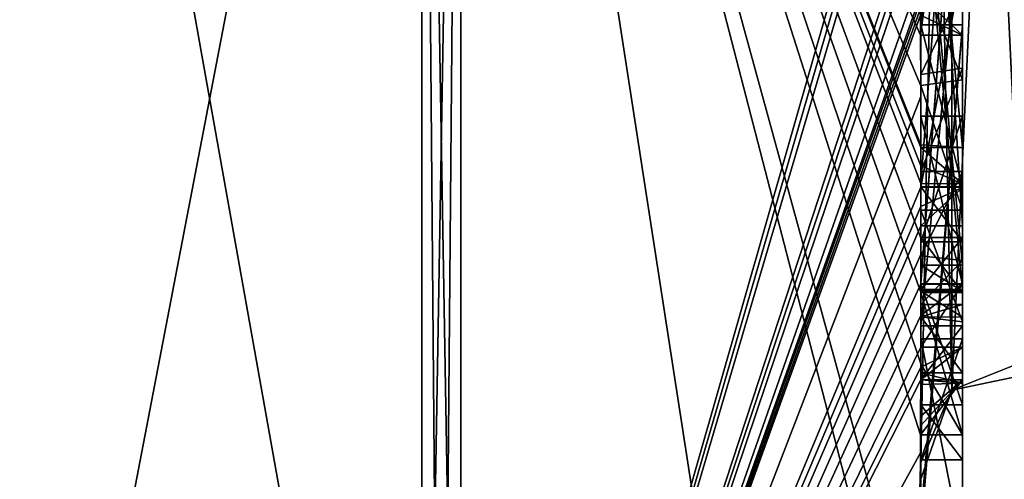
# Model space of a CAD drawing. Extents: x -23 to 1160, y -1799 to -1.
# Tile 92 of 216: x 1150 to 1155, y -1790 to -1788. Entities that reach past the tile are written whole.
import ezdxf

# ---------------------------------------------------------------- set-up
doc = ezdxf.new("R2010")
doc.units = 0
doc.header["$LTSCALE"] = 72.282644
for name, color, linetype in [('2021', 7, 'CONTINUOUS'), ('2026', 7, 'CONTINUOUS'), ('2027', 7, 'CONTINUOUS'), ('2028', 7, 'CONTINUOUS'), ('2029', 7, 'CONTINUOUS'), ('2032', 7, 'CONTINUOUS'), ('2033', 7, 'CONTINUOUS'), ('2036', 7, 'CONTINUOUS'), ('2038', 7, 'CONTINUOUS'), ('2039', 7, 'CONTINUOUS'), ('2040', 7, 'CONTINUOUS'), ('2041', 7, 'CONTINUOUS'), ('2042', 7, 'CONTINUOUS'), ('2043', 7, 'CONTINUOUS'), ('2044', 7, 'CONTINUOUS'), ('2045', 7, 'CONTINUOUS'), ('2051', 7, 'CONTINUOUS'), ('2057', 7, 'CONTINUOUS'), ('2059', 7, 'CONTINUOUS'), ('2060', 7, 'CONTINUOUS'), ('2061', 7, 'CONTINUOUS'), ('2062', 7, 'CONTINUOUS'), ('2063', 7, 'CONTINUOUS'), ('2097', 7, 'CONTINUOUS'), ('2098', 7, 'CONTINUOUS'), ('2147', 7, 'CONTINUOUS'), ('2148', 7, 'CONTINUOUS'), ('2149', 7, 'CONTINUOUS'), ('2150', 7, 'CONTINUOUS'), ('2164', 7, 'CONTINUOUS'), ('2165', 7, 'CONTINUOUS'), ('2170', 7, 'CONTINUOUS'), ('2173', 7, 'CONTINUOUS'), ('2174', 7, 'CONTINUOUS'), ('2175', 7, 'CONTINUOUS'), ('2176', 7, 'CONTINUOUS'), ('2177', 7, 'CONTINUOUS'), ('2178', 7, 'CONTINUOUS'), ('2179', 7, 'CONTINUOUS'), ('2180', 7, 'CONTINUOUS'), ('2181', 7, 'CONTINUOUS'), ('2182', 7, 'CONTINUOUS'), ('2183', 7, 'CONTINUOUS'), ('2184', 7, 'CONTINUOUS'), ('2185', 7, 'CONTINUOUS'), ('2191', 7, 'CONTINUOUS')]:
    doc.layers.add(name, color=color, linetype=linetype)

msp = doc.modelspace()

# ---------------------------------------------------------------- linework, layer by layer
at = {"layer": '2021', "linetype": 'CONTINUOUS'}
for points in [[(1154.4, -1785.1824, -10.1674), (1154.4, -1782.471, -14.7638), (1154.4, -1790.0213, -1.6862), (1154.4, -1785.1824, -10.1674)], [(1154.4, -1787.9233, 5.4201), (1154.4, -1788.7004, 4.0741), (1154.4, -1782.471, 14.7638), (1154.4, -1787.9233, 5.4201)], [(1154.4, -1782.471, 14.7638), (1154.4, -1788.7004, 4.0741), (1154.4, -1790.0213, 1.6862), (1154.4, -1782.471, 14.7638)], [(1154.4, -1786.8623, 7.2577), (1154.4, -1787.9233, 5.4201), (1154.4, -1782.471, 14.7638), (1154.4, -1786.8623, 7.2577)], [(1154.4, -1785.3536, -9.871), (1154.4, -1785.1824, -10.1674), (1154.4, -1790.0213, -1.6862), (1154.4, -1785.3536, -9.871)], [(1154.4, -1785.8936, -8.9356), (1154.4, -1785.3536, -9.871), (1154.4, -1790.0213, -1.6862), (1154.4, -1785.8936, -8.9356)], [(1154.4, -1788.8863, 9.752), (1154.4, -1786.5668, 7.7696), (1154.4, -1785.7982, 9.1008), (1154.4, -1788.8863, 9.752)], [(1154.4, -1786.0881, -8.5986), (1154.4, -1785.8936, -8.9356), (1154.4, -1790.0213, -1.6862), (1154.4, -1786.0881, -8.5986)], [(1154.4, -1788.6844, -10.0976), (1154.4, -1786.0881, -8.5986), (1154.4, -1786.8713, -7.8502), (1154.4, -1788.6844, -10.0976)], [(1154.4, -1786.608, -7.6982), (1154.4, -1786.0881, -8.5986), (1154.4, -1790.0213, -1.6862), (1154.4, -1786.608, -7.6982)], [(1154.4, -1787.9214, -11.2588), (1154.4, -1786.4607, -9.2163), (1154.4, -1788.4993, -10.3934), (1154.4, -1787.9214, -11.2588)], [(1154.4, -1789.158, 9.2656), (1154.4, -1786.5668, 7.7696), (1154.4, -1789.024, 9.5097), (1154.4, -1789.158, 9.2656)], [(1154.4, -1789.024, 9.5097), (1154.4, -1786.5668, 7.7696), (1154.4, -1788.8863, 9.752), (1154.4, -1789.024, 9.5097)], [(1154.4, -1787.2894, -6.5179), (1154.4, -1786.608, -7.6982), (1154.4, -1790.0213, -1.6862), (1154.4, -1787.2894, -6.5179)], [(1154.4, -1787.2164, 6.8471), (1154.4, -1787.9233, 5.4201), (1154.4, -1786.8623, 7.2577), (1154.4, -1787.2164, 6.8471)], [(1154.4, -1787.1201, -7.4194), (1154.4, -1788.6844, -10.0976), (1154.4, -1786.8713, -7.8502), (1154.4, -1787.1201, -7.4194)], [(1154.4, -1787.0044, 7.6196), (1154.4, -1789.0759, 8.8156), (1154.4, -1787.1278, 7.406), (1154.4, -1787.0044, 7.6196)], [(1154.4, -1788.9428, -9.0462), (1154.4, -1788.6844, -10.0976), (1154.4, -1787.1201, -7.4194), (1154.4, -1788.9428, -9.0462)], [(1154.4, -1789.1915, -8.6153), (1154.4, -1788.9428, -9.0462), (1154.4, -1787.1201, -7.4194), (1154.4, -1789.1915, -8.6153)], [(1154.4, -1787.1278, 7.406), (1154.4, -1789.0759, 8.8156), (1154.4, -1787.3925, 7.1131), (1154.4, -1787.1278, 7.406)], [(1154.4, -1787.6825, 6.6419), (1154.4, -1787.9233, 5.4201), (1154.4, -1787.2164, 6.8471), (1154.4, -1787.6825, 6.6419)], [(1154.4, -1787.5527, -6.67), (1154.4, -1787.2894, -6.5179), (1154.4, -1790.0213, -1.6862), (1154.4, -1787.5527, -6.67)], [(1154.4, -1787.2944, -7.1174), (1154.4, -1787.5527, -6.67), (1154.4, -1789.3659, -8.3134), (1154.4, -1787.2944, -7.1174)], [(1154.4, -1787.3925, 7.1131), (1154.4, -1789.0759, 8.8156), (1154.4, -1787.7428, 6.9829), (1154.4, -1787.3925, 7.1131)], [(1154.4, -1789.3659, -8.3134), (1154.4, -1787.5527, -6.67), (1154.4, -1790.0213, -1.6862), (1154.4, -1789.3659, -8.3134)], [(1154.4, -1787.6281, 9.8308), (1154.4, -1787.8058, 11.4205), (1154.4, -1788.2671, 10.7532), (1154.4, -1787.6281, 9.8308)], [(1154.4, -1788.7017, 10.0683), (1154.4, -1787.6281, 9.8308), (1154.4, -1788.2671, 10.7532), (1154.4, -1788.7017, 10.0683)], [(1154.4, -1788.2139, 6.6461), (1154.4, -1787.9233, 5.4201), (1154.4, -1787.6825, 6.6419), (1154.4, -1788.2139, 6.6461)], [(1154.4, -1787.7428, 6.9829), (1154.4, -1789.0759, 8.8156), (1154.4, -1788.1618, 7.0093), (1154.4, -1787.7428, 6.9829)], [(1154.4, -1788.2162, -10.8298), (1154.4, -1787.9214, -11.2588), (1154.4, -1788.4993, -10.3934), (1154.4, -1788.2162, -10.8298)], [(1154.4, -1790.2826, 6.7822), (1154.4, -1787.9233, 5.4201), (1154.4, -1789.9704, 7.5706), (1154.4, -1790.2826, 6.7822)], [(1154.4, -1789.9704, 7.5706), (1154.4, -1787.9233, 5.4201), (1154.4, -1789.3232, 7.2874), (1154.4, -1789.9704, 7.5706)], [(1154.4, -1789.3232, 7.2874), (1154.4, -1787.9233, 5.4201), (1154.4, -1788.8118, 6.8832), (1154.4, -1789.3232, 7.2874)], [(1154.4, -1788.8118, 6.8832), (1154.4, -1787.9233, 5.4201), (1154.4, -1788.2139, 6.6461), (1154.4, -1788.8118, 6.8832)], [(1154.4, -1788.1618, 7.0093), (1154.4, -1789.0759, 8.8156), (1154.4, -1788.6269, 7.2036), (1154.4, -1788.1618, 7.0093)], [(1154.4, -1788.3609, 5.2701), (1154.4, -1789.1656, 5.7347), (1154.4, -1788.9637, 4.2261), (1154.4, -1788.3609, 5.2701)], [(1154.4, -1788.6269, 7.2036), (1154.4, -1789.0759, 8.8156), (1154.4, -1789.0302, 7.509), (1154.4, -1788.6269, 7.2036)], [(1154.4, -1788.946, -9.648), (1154.4, -1788.6844, -10.0976), (1154.4, -1788.9428, -9.0462), (1154.4, -1788.946, -9.648)], [(1154.4, -1788.7004, 4.0741), (1154.4, -1788.9637, 4.2261), (1154.4, -1790.0213, 1.6862), (1154.4, -1788.7004, 4.0741)], [(1154.4, -1789.197, -9.193), (1154.4, -1788.946, -9.648), (1154.4, -1788.9428, -9.0462), (1154.4, -1789.197, -9.193)], [(1154.4, -1789.745, 4.7312), (1154.4, -1790.0083, 4.8832), (1154.4, -1788.9637, 4.2261), (1154.4, -1789.745, 4.7312)], [(1154.4, -1788.9637, 4.2261), (1154.4, -1790.0083, 4.8832), (1154.4, -1790.0213, 1.6862), (1154.4, -1788.9637, 4.2261)], [(1154.4, -1789.1656, 5.7347), (1154.4, -1789.745, 4.7312), (1154.4, -1788.9637, 4.2261), (1154.4, -1789.1656, 5.7347)], [(1154.4, -1789.0302, 7.509), (1154.4, -1789.0759, 8.8156), (1154.4, -1789.1992, 8.602), (1154.4, -1789.0302, 7.509)], [(1154.4, -1789.2635, 7.8578), (1154.4, -1789.0302, 7.509), (1154.4, -1789.1992, 8.602), (1154.4, -1789.2635, 7.8578)], [(1154.4, -1789.323, 8.2323), (1154.4, -1789.2635, 7.8578), (1154.4, -1789.1992, 8.602), (1154.4, -1789.323, 8.2323)], [(1154.4, -1789.5904, 7.7501), (1154.4, -1789.9704, 7.5706), (1154.4, -1789.3232, 7.2874), (1154.4, -1789.5904, 7.7501)], [(1154.4, -1789.6242, -7.8659), (1154.4, -1789.3659, -8.3134), (1154.4, -1790.0213, -1.6862), (1154.4, -1789.6242, -7.8659)], [(1154.4, -1789.4289, 5.8867), (1154.4, -1790.4027, 6.449), (1154.4, -1790.0083, 4.8832), (1154.4, -1789.4289, 5.8867)], [(1154.4, -1789.6461, 8.0507), (1154.4, -1789.9704, 7.5706), (1154.4, -1789.5904, 7.7501), (1154.4, -1789.6461, 8.0507)], [(1154.4, -1789.6238, 8.3457), (1154.4, -1789.9704, 7.5706), (1154.4, -1789.6461, 8.0507), (1154.4, -1789.6238, 8.3457)], [(1154.4, -1789.7984, -7.9665), (1154.4, -1789.6242, -7.8659), (1154.4, -1790.0213, -1.6862), (1154.4, -1789.7984, -7.9665)], [(1154.4, -1791.0336, -4.2391), (1154.4, -1789.7984, -7.9665), (1154.4, -1790.4027, 6.449), (1154.4, -1791.0336, -4.2391)], [(1154.4, -1790.4027, 6.449), (1154.4, -1789.7984, -7.9665), (1154.4, -1790.1, -0.0124), (1154.4, -1790.4027, 6.449)], [(1154.4, -1790.1, -0.0124), (1154.4, -1789.7984, -7.9665), (1154.4, -1790.0213, -1.6862), (1154.4, -1790.1, -0.0124)], [(1154.4, -1790.0083, 4.8832), (1154.4, -1790.4027, 6.449), (1154.4, -1790.0213, 1.6862), (1154.4, -1790.0083, 4.8832)], [(1154.4, -1790.0213, 1.6862), (1154.4, -1790.4027, 6.449), (1154.4, -1790.1, -0.0124), (1154.4, -1790.0213, 1.6862)]]:
    msp.add_3dface(points, dxfattribs=at)
at = {"layer": '2026', "linetype": 'CONTINUOUS'}
for points in [[(1152.1949, -1793.9825), (1154.3341, -1786.5125, 13.8636), (1152.1949, -1782.9913, 19.0374), (1152.1949, -1793.9825)], [(1154.3429, -1786.5961, 13.7189), (1154.3341, -1786.5125, 13.8636), (1152.1949, -1793.9825), (1154.3429, -1786.5961, 13.7189)], [(1154.3508, -1786.6805, 13.5727), (1154.3429, -1786.5961, 13.7189), (1152.1949, -1793.9825), (1154.3508, -1786.6805, 13.5727)], [(1154.3867, -1787.2981, 12.5029), (1154.3508, -1786.6805, 13.5727), (1152.1949, -1793.9825), (1154.3867, -1787.2981, 12.5029)], [(1154.3893, -1787.3819, 12.3577), (1154.3867, -1787.2981, 12.5029), (1152.1949, -1793.9825), (1154.3893, -1787.3819, 12.3577)], [(1154.3915, -1787.4661, 12.212), (1154.3893, -1787.3819, 12.3577), (1152.1949, -1793.9825), (1154.3915, -1787.4661, 12.212)], [(1154.3958, -1787.6968, 11.8124), (1154.3915, -1787.4661, 12.212), (1152.1949, -1793.9825), (1154.3958, -1787.6968, 11.8124)], [(1154.3969, -1787.787, 11.656), (1154.3958, -1787.6968, 11.8124), (1152.1949, -1793.9825), (1154.3969, -1787.787, 11.656)], [(1154.3978, -1787.8775, 11.4994), (1154.3969, -1787.787, 11.656), (1152.1949, -1793.9825), (1154.3978, -1787.8775, 11.4994)], [(1154.4, -1788.2671, 10.7532), (1154.4, -1787.8058, 11.4205), (1152.1949, -1793.9825), (1154.4, -1788.2671, 10.7532)], [(1154.4, -1787.8058, 11.4205), (1154.3995, -1787.8416, 11.46), (1152.1949, -1793.9825), (1154.4, -1787.8058, 11.4205)], [(1154.3995, -1787.8416, 11.46), (1154.3978, -1787.8775, 11.4994), (1152.1949, -1793.9825), (1154.3995, -1787.8416, 11.46)], [(1154.4, -1788.7017, 10.0683), (1154.4, -1788.2671, 10.7532), (1152.1949, -1793.9825), (1154.4, -1788.7017, 10.0683)], [(1154.4, -1788.7949, 9.9103), (1154.4, -1788.7017, 10.0683), (1152.1949, -1793.9825), (1154.4, -1788.7949, 9.9103)], [(1154.4, -1788.8863, 9.752), (1154.4, -1788.7949, 9.9103), (1152.1949, -1793.9825), (1154.4, -1788.8863, 9.752)], [(1154.4, -1789.024, 9.5097), (1154.4, -1788.8863, 9.752), (1152.1949, -1793.9825), (1154.4, -1789.024, 9.5097)], [(1154.4, -1789.1649, 9.2696), (1154.4, -1789.024, 9.5097), (1152.1949, -1793.9825), (1154.4, -1789.1649, 9.2696)], [(1154.4, -1789.158, 9.2656), (1154.4, -1789.024, 9.5097), (1154.4, -1789.1649, 9.2696), (1154.4, -1789.158, 9.2656)], [(1154.3999, -1789.3164, 9.0071), (1154.4, -1789.1649, 9.2696), (1152.1949, -1793.9825), (1154.3999, -1789.3164, 9.0071)], [(1154.3998, -1789.4678, 8.7448), (1154.3999, -1789.3164, 9.0071), (1152.1949, -1793.9825), (1154.3998, -1789.4678, 8.7448)], [(1154.3998, -1789.5639, 8.5462), (1154.3998, -1789.4678, 8.7448), (1152.1949, -1793.9825), (1154.3998, -1789.5639, 8.5462)], [(1154.4, -1789.6238, 8.3457), (1154.3998, -1789.5639, 8.5462), (1152.1949, -1793.9825), (1154.4, -1789.6238, 8.3457)], [(1154.4, -1789.9704, 7.5706), (1154.4, -1789.6238, 8.3457), (1152.1949, -1793.9825), (1154.4, -1789.9704, 7.5706)], [(1154.3852, -1790.5214, 6.9201), (1154.4, -1789.9704, 7.5706), (1152.1949, -1793.9825), (1154.3852, -1790.5214, 6.9201)], [(1154.3963, -1790.4022, 6.8513), (1154.4, -1789.9704, 7.5706), (1154.3852, -1790.5214, 6.9201), (1154.3963, -1790.4022, 6.8513)], [(1154.4, -1790.2826, 6.7822), (1154.4, -1789.9704, 7.5706), (1154.3963, -1790.4022, 6.8513), (1154.4, -1790.2826, 6.7822)]]:
    msp.add_3dface(points, dxfattribs=at)
at = {"layer": '2027', "linetype": 'CONTINUOUS'}
for points in [[(1154.4, -1788.2162, -10.8298), (1154.4, -1788.4993, -10.3934), (1152.1949, -1782.9913, -19.0374), (1154.4, -1788.2162, -10.8298)], [(1154.4, -1788.2162, -10.8298), (1152.1949, -1782.9913, -19.0374), (1154.3985, -1787.974, -11.3323), (1154.4, -1788.2162, -10.8298)], [(1154.4, -1788.6844, -10.0976), (1154.4, -1788.946, -9.648), (1152.1949, -1782.9913, -19.0374), (1154.4, -1788.6844, -10.0976)], [(1154.4, -1788.6844, -10.0976), (1152.1949, -1782.9913, -19.0374), (1154.4, -1788.599, -10.2496), (1154.4, -1788.6844, -10.0976)], [(1152.1949, -1782.9913, -19.0374), (1154.4, -1788.946, -9.648), (1154.4, -1789.2061, -9.1982), (1152.1949, -1782.9913, -19.0374)], [(1154.4, -1791.0336, -4.2391), (1154.4, -1791.5), (1152.1949, -1782.9913, -19.0374), (1154.4, -1791.0336, -4.2391)], [(1154.4, -1791.0336, -4.2391), (1152.1949, -1782.9913, -19.0374), (1154.3979, -1789.8875, -8.0179), (1154.4, -1791.0336, -4.2391)], [(1154.4, -1791.5), (1153.7691, -1793.1602), (1152.1949, -1782.9913, -19.0374), (1154.4, -1791.5)], [(1153.7691, -1793.1602), (1152.1949, -1793.9825), (1152.1949, -1782.9913, -19.0374), (1153.7691, -1793.1602)], [(1154.3979, -1789.8875, -8.0179), (1152.1949, -1782.9913, -19.0374), (1154.3996, -1789.5472, -8.6073), (1154.3979, -1789.8875, -8.0179)], [(1154.3996, -1789.5472, -8.6073), (1152.1949, -1782.9913, -19.0374), (1154.4, -1789.2061, -9.1982), (1154.3996, -1789.5472, -8.6073)], [(1154.4, -1788.599, -10.2496), (1152.1949, -1782.9913, -19.0374), (1154.4, -1788.5119, -10.4006), (1154.4, -1788.599, -10.2496)], [(1154.4, -1788.5119, -10.4006), (1152.1949, -1782.9913, -19.0374), (1154.4, -1788.4993, -10.3934), (1154.4, -1788.5119, -10.4006)], [(1154.3985, -1787.974, -11.3323), (1152.1949, -1782.9913, -19.0374), (1154.3978, -1787.8771, -11.5), (1154.3985, -1787.974, -11.3323)], [(1154.4, -1787.9214, -11.2588), (1154.4, -1788.2162, -10.8298), (1154.3985, -1787.974, -11.3323), (1154.4, -1787.9214, -11.2588)], [(1154.3996, -1787.9477, -11.2955), (1154.4, -1787.9214, -11.2588), (1154.3985, -1787.974, -11.3323), (1154.3996, -1787.9477, -11.2955)], [(1154.4, -1789.2061, -9.1982), (1154.4, -1788.946, -9.648), (1154.4, -1789.197, -9.193), (1154.4, -1789.2061, -9.1982)], [(1154.4, -1789.7984, -7.9665), (1154.4, -1791.0336, -4.2391), (1154.3979, -1789.8875, -8.0179), (1154.4, -1789.7984, -7.9665)], [(1154.3995, -1789.843, -7.9922), (1154.4, -1789.7984, -7.9665), (1154.3979, -1789.8875, -8.0179), (1154.3995, -1789.843, -7.9922)]]:
    msp.add_3dface(points, dxfattribs=at)
at = {"layer": '2028', "linetype": 'CONTINUOUS'}
for points in [[(1150, -1793.444), (1150, -1782.7214, -18.5712), (1152.0094, -1793.9698, 0), (1150, -1793.444)], [(1152.0094, -1793.9698, 0), (1150, -1782.7214, -18.5712), (1152.0094, -1782.9849, -19.0264), (1152.0094, -1793.9698, 0)]]:
    msp.add_3dface(points, dxfattribs=at)
at = {"layer": '2029', "linetype": 'CONTINUOUS'}
for points in [[(1150, -1782.7214, 18.5712), (1150, -1793.444), (1152.0094, -1782.9849, 19.0264), (1150, -1782.7214, 18.5712)], [(1150, -1793.444), (1152.0094, -1793.9698, 0), (1152.0094, -1782.9849, 19.0264), (1150, -1793.444)]]:
    msp.add_3dface(points, dxfattribs=at)
at = {"layer": '2032', "linetype": 'CONTINUOUS'}
for points in [[(1152.0094, -1793.9698, 0), (1152.1949, -1782.9913, 19.0374), (1152.0094, -1782.9849, 19.0264), (1152.0094, -1793.9698, 0)], [(1152.1949, -1782.9913, 19.0374), (1152.0094, -1793.9698, 0), (1152.1016, -1793.9849, 0), (1152.1949, -1782.9913, 19.0374)], [(1152.1949, -1793.9825), (1152.1949, -1782.9913, 19.0374), (1152.1016, -1793.9849, 0), (1152.1949, -1793.9825)]]:
    msp.add_3dface(points, dxfattribs=at)
at = {"layer": '2033', "linetype": 'CONTINUOUS'}
for points in [[(1152.1949, -1782.9913, -19.0374), (1152.1949, -1793.9825), (1152.0094, -1782.9849, -19.0264), (1152.1949, -1782.9913, -19.0374)], [(1152.0094, -1782.9849, -19.0264), (1152.1949, -1793.9825), (1152.1016, -1793.9849, 0), (1152.0094, -1782.9849, -19.0264)], [(1152.0094, -1793.9698, 0), (1152.0094, -1782.9849, -19.0264), (1152.1016, -1793.9849, 0), (1152.0094, -1793.9698, 0)]]:
    msp.add_3dface(points, dxfattribs=at)
at = {"layer": '2036', "linetype": 'CONTINUOUS'}
for points in [[(1154.6, -1786.4607, -9.2163), (1154.6, -1787.974, -11.3323), (1154.6, -1785.8936, -8.9356), (1154.6, -1786.4607, -9.2163)], [(1154.6, -1785.8936, -8.9356), (1154.6, -1787.974, -11.3323), (1154.6, -1787.3864, -11.0446), (1154.6, -1785.8936, -8.9356)], [(1154.6, -1788.5119, -10.4006), (1154.6, -1786.4607, -9.2163), (1154.6, -1786.0881, -8.5986), (1154.6, -1788.5119, -10.4006)], [(1154.6, -1788.6862, -10.0986), (1154.6, -1788.5119, -10.4006), (1154.6, -1786.0881, -8.5986), (1154.6, -1788.6862, -10.0986)], [(1154.6, -1787.1201, -7.4194), (1154.6, -1787.2944, -7.1174), (1154.6, -1789.1915, -8.6153), (1154.6, -1787.1201, -7.4194)], [(1154.6, -1787.2944, -7.1174), (1154.6, -1789.3659, -8.3134), (1154.6, -1789.1915, -8.6153), (1154.6, -1787.2944, -7.1174)], [(1154.6, -1787.974, -11.3323), (1154.6, -1787.7805, -11.6674), (1154.6, -1787.3864, -11.0446), (1154.6, -1787.974, -11.3323)], [(1154.6, -1789.2061, -9.1982), (1154.6, -1788.9428, -9.0462), (1154.6, -1789.1915, -8.6153), (1154.6, -1789.2061, -9.1982)], [(1154.6, -1789.3659, -8.3134), (1154.6, -1789.2061, -9.1982), (1154.6, -1789.1915, -8.6153), (1154.6, -1789.3659, -8.3134)], [(1154.6, -1789.8875, -8.0179), (1154.6, -1789.2061, -9.1982), (1154.6, -1789.6242, -7.8659), (1154.6, -1789.8875, -8.0179)], [(1154.6, -1789.6242, -7.8659), (1154.6, -1789.2061, -9.1982), (1154.6, -1789.3659, -8.3134), (1154.6, -1789.6242, -7.8659)]]:
    msp.add_3dface(points, dxfattribs=at)
at = {"layer": '2038', "linetype": 'CONTINUOUS'}
for points in [[(1154.4, -1789.1915, -8.6153), (1154.4, -1787.1201, -7.4194), (1154.6, -1789.1915, -8.6153), (1154.4, -1789.1915, -8.6153)], [(1154.4, -1787.1201, -7.4194), (1154.6, -1787.1201, -7.4194), (1154.6, -1789.1915, -8.6153), (1154.4, -1787.1201, -7.4194)]]:
    msp.add_3dface(points, dxfattribs=at)
at = {"layer": '2039', "linetype": 'CONTINUOUS'}
for points in [[(1154.4, -1788.9428, -9.0462), (1154.4, -1789.1915, -8.6153), (1154.6, -1788.9428, -9.0462), (1154.4, -1788.9428, -9.0462)], [(1154.6, -1788.9428, -9.0462), (1154.4, -1789.1915, -8.6153), (1154.6, -1789.1915, -8.6153), (1154.6, -1788.9428, -9.0462)]]:
    msp.add_3dface(points, dxfattribs=at)
at = {"layer": '2040', "linetype": 'CONTINUOUS'}
for points in [[(1154.4, -1789.197, -9.193), (1154.4, -1788.9428, -9.0462), (1154.6, -1789.2061, -9.1982), (1154.4, -1789.197, -9.193)], [(1154.4, -1788.9428, -9.0462), (1154.6, -1788.9428, -9.0462), (1154.6, -1789.2061, -9.1982), (1154.4, -1788.9428, -9.0462)], [(1154.4, -1789.2061, -9.1982), (1154.4, -1789.197, -9.193), (1154.6, -1789.2061, -9.1982), (1154.4, -1789.2061, -9.1982)]]:
    msp.add_3dface(points, dxfattribs=at)
at = {"layer": '2041', "linetype": 'CONTINUOUS'}
for points in [[(1154.3978, -1787.8771, -11.5), (1154.3969, -1787.7805, -11.6674), (1154.6, -1787.974, -11.3323), (1154.3978, -1787.8771, -11.5)], [(1154.3969, -1787.7805, -11.6674), (1154.6, -1787.7805, -11.6674), (1154.6, -1787.974, -11.3323), (1154.3969, -1787.7805, -11.6674)], [(1154.3985, -1787.974, -11.3323), (1154.3978, -1787.8771, -11.5), (1154.6, -1787.974, -11.3323), (1154.3985, -1787.974, -11.3323)]]:
    msp.add_3dface(points, dxfattribs=at)
at = {"layer": '2042', "linetype": 'CONTINUOUS'}
for points in [[(1154.3996, -1787.9477, -11.2955), (1154.3985, -1787.974, -11.3323), (1154.6, -1786.4607, -9.2163), (1154.3996, -1787.9477, -11.2955)], [(1154.3985, -1787.974, -11.3323), (1154.6, -1787.974, -11.3323), (1154.6, -1786.4607, -9.2163), (1154.3985, -1787.974, -11.3323)], [(1154.4, -1787.9214, -11.2588), (1154.3996, -1787.9477, -11.2955), (1154.6, -1786.4607, -9.2163), (1154.4, -1787.9214, -11.2588)], [(1154.4, -1786.4607, -9.2163), (1154.4, -1787.9214, -11.2588), (1154.6, -1786.4607, -9.2163), (1154.4, -1786.4607, -9.2163)]]:
    msp.add_3dface(points, dxfattribs=at)
at = {"layer": '2043', "linetype": 'CONTINUOUS'}
for points in [[(1154.4, -1788.4993, -10.3934), (1154.4, -1786.4607, -9.2163), (1154.6, -1788.5119, -10.4006), (1154.4, -1788.4993, -10.3934)], [(1154.4, -1786.4607, -9.2163), (1154.6, -1786.4607, -9.2163), (1154.6, -1788.5119, -10.4006), (1154.4, -1786.4607, -9.2163)], [(1154.4, -1788.5119, -10.4006), (1154.4, -1788.4993, -10.3934), (1154.6, -1788.5119, -10.4006), (1154.4, -1788.5119, -10.4006)]]:
    msp.add_3dface(points, dxfattribs=at)
at = {"layer": '2044', "linetype": 'CONTINUOUS'}
for points in [[(1154.4, -1788.599, -10.2496), (1154.4, -1788.5119, -10.4006), (1154.6, -1788.6862, -10.0986), (1154.4, -1788.599, -10.2496)], [(1154.4, -1788.5119, -10.4006), (1154.6, -1788.5119, -10.4006), (1154.6, -1788.6862, -10.0986), (1154.4, -1788.5119, -10.4006)], [(1154.4, -1788.6844, -10.0976), (1154.4, -1788.599, -10.2496), (1154.6, -1788.6862, -10.0986), (1154.4, -1788.6844, -10.0976)]]:
    msp.add_3dface(points, dxfattribs=at)
at = {"layer": '2045', "linetype": 'CONTINUOUS'}
for points in [[(1154.4, -1786.0881, -8.5986), (1154.4, -1788.6844, -10.0976), (1154.6, -1786.0881, -8.5986), (1154.4, -1786.0881, -8.5986)], [(1154.4, -1788.6844, -10.0976), (1154.6, -1788.6862, -10.0986), (1154.6, -1786.0881, -8.5986), (1154.4, -1788.6844, -10.0976)]]:
    msp.add_3dface(points, dxfattribs=at)
at = {"layer": '2051', "linetype": 'CONTINUOUS'}
for points in [[(1154.6, -1788.8863, 9.752), (1154.6, -1785.7982, 9.1008), (1154.6, -1788.7035, 10.0687), (1154.6, -1788.8863, 9.752)], [(1154.6, -1788.7035, 10.0687), (1154.6, -1785.7982, 9.1008), (1154.6, -1787.6281, 9.8308), (1154.6, -1788.7035, 10.0687)], [(1154.6, -1786.5668, 7.7696), (1154.6, -1789.1649, 9.2696), (1154.6, -1789.0759, 8.8156), (1154.6, -1786.5668, 7.7696)], [(1154.6, -1786.5668, 7.7696), (1154.6, -1789.0759, 8.8156), (1154.6, -1787.0044, 7.6196), (1154.6, -1786.5668, 7.7696)], [(1154.6, -1787.6825, 6.6419), (1154.6, -1787.2248, 6.8404), (1154.6, -1788.1316, 7.0018), (1154.6, -1787.6825, 6.6419)], [(1154.6, -1788.1316, 7.0018), (1154.6, -1787.2248, 6.8404), (1154.6, -1787.7428, 6.9829), (1154.6, -1788.1316, 7.0018)], [(1154.6, -1788.1869, 6.6399), (1154.6, -1787.6825, 6.6419), (1154.6, -1789.346, 7.3126), (1154.6, -1788.1869, 6.6399)], [(1154.6, -1789.346, 7.3126), (1154.6, -1787.6825, 6.6419), (1154.6, -1789.5904, 7.7501), (1154.6, -1789.346, 7.3126)], [(1154.6, -1789.5904, 7.7501), (1154.6, -1787.6825, 6.6419), (1154.6, -1788.6269, 7.2036), (1154.6, -1789.5904, 7.7501)], [(1154.6, -1788.6269, 7.2036), (1154.6, -1787.6825, 6.6419), (1154.6, -1788.1316, 7.0018), (1154.6, -1788.6269, 7.2036)], [(1154.6, -1787.9233, 5.4201), (1154.6, -1790.5214, 6.9201), (1154.6, -1790.4324, 6.4661), (1154.6, -1787.9233, 5.4201)], [(1154.6, -1788.7004, 4.0741), (1154.6, -1787.9233, 5.4201), (1154.6, -1788.9637, 4.2261), (1154.6, -1788.7004, 4.0741)], [(1154.6, -1788.9637, 4.2261), (1154.6, -1787.9233, 5.4201), (1154.6, -1788.3609, 5.2701), (1154.6, -1788.9637, 4.2261)], [(1154.6, -1788.3609, 5.2701), (1154.6, -1787.9233, 5.4201), (1154.6, -1789.1656, 5.7347), (1154.6, -1788.3609, 5.2701)], [(1154.6, -1789.1656, 5.7347), (1154.6, -1787.9233, 5.4201), (1154.6, -1789.4289, 5.8867), (1154.6, -1789.1656, 5.7347)], [(1154.6, -1789.4289, 5.8867), (1154.6, -1787.9233, 5.4201), (1154.6, -1790.4324, 6.4661), (1154.6, -1789.4289, 5.8867)], [(1154.6, -1788.8118, 6.8832), (1154.6, -1788.1869, 6.6399), (1154.6, -1789.346, 7.3126), (1154.6, -1788.8118, 6.8832)], [(1154.6, -1789.0535, 7.5329), (1154.6, -1789.5904, 7.7501), (1154.6, -1788.6269, 7.2036), (1154.6, -1789.0535, 7.5329)], [(1154.6, -1789.2635, 7.8578), (1154.6, -1789.5904, 7.7501), (1154.6, -1789.0535, 7.5329), (1154.6, -1789.2635, 7.8578)], [(1154.6, -1789.1649, 9.2696), (1154.6, -1789.4678, 8.7448), (1154.6, -1789.0759, 8.8156), (1154.6, -1789.1649, 9.2696)], [(1154.6, -1789.0759, 8.8156), (1154.6, -1789.4678, 8.7448), (1154.6, -1789.1992, 8.602), (1154.6, -1789.0759, 8.8156)], [(1154.6, -1789.745, 4.7312), (1154.6, -1789.1656, 5.7347), (1154.6, -1790.0083, 4.8832), (1154.6, -1789.745, 4.7312)], [(1154.6, -1790.0083, 4.8832), (1154.6, -1789.1656, 5.7347), (1154.6, -1789.4289, 5.8867), (1154.6, -1790.0083, 4.8832)], [(1154.6, -1789.1992, 8.602), (1154.6, -1789.4678, 8.7448), (1154.6, -1789.324, 8.2239), (1154.6, -1789.1992, 8.602)], [(1154.6, -1789.6412, 8.2432), (1154.6, -1789.5904, 7.7501), (1154.6, -1789.2635, 7.8578), (1154.6, -1789.6412, 8.2432)], [(1154.6, -1789.324, 8.2239), (1154.6, -1789.6412, 8.2432), (1154.6, -1789.2635, 7.8578), (1154.6, -1789.324, 8.2239)], [(1154.6, -1789.4678, 8.7448), (1154.6, -1789.6412, 8.2432), (1154.6, -1789.324, 8.2239), (1154.6, -1789.4678, 8.7448)]]:
    msp.add_3dface(points, dxfattribs=at)
at = {"layer": '2057', "linetype": 'CONTINUOUS'}
for points in [[(1154.4, -1788.8863, 9.752), (1154.4, -1785.7982, 9.1008), (1154.6, -1788.8863, 9.752), (1154.4, -1788.8863, 9.752)], [(1154.4, -1785.7982, 9.1008), (1154.6, -1785.7982, 9.1008), (1154.6, -1788.8863, 9.752), (1154.4, -1785.7982, 9.1008)]]:
    msp.add_3dface(points, dxfattribs=at)
at = {"layer": '2059', "linetype": 'CONTINUOUS'}
for points in [[(1154.4, -1788.2139, 6.6461), (1154.4, -1787.6825, 6.6419), (1154.6, -1788.1869, 6.6399), (1154.4, -1788.2139, 6.6461)], [(1154.4, -1787.6825, 6.6419), (1154.6, -1787.6825, 6.6419), (1154.6, -1788.1869, 6.6399), (1154.4, -1787.6825, 6.6419)], [(1154.4, -1788.2139, 6.6461), (1154.6, -1788.1869, 6.6399), (1154.6, -1788.8118, 6.8832), (1154.4, -1788.2139, 6.6461)], [(1154.4, -1788.8118, 6.8832), (1154.4, -1788.2139, 6.6461), (1154.6, -1788.8118, 6.8832), (1154.4, -1788.8118, 6.8832)]]:
    msp.add_3dface(points, dxfattribs=at)
at = {"layer": '2060', "linetype": 'CONTINUOUS'}
for points in [[(1154.4, -1789.3232, 7.2874), (1154.4, -1788.8118, 6.8832), (1154.6, -1789.346, 7.3126), (1154.4, -1789.3232, 7.2874)], [(1154.4, -1788.8118, 6.8832), (1154.6, -1788.8118, 6.8832), (1154.6, -1789.346, 7.3126), (1154.4, -1788.8118, 6.8832)], [(1154.4, -1789.5904, 7.7501), (1154.4, -1789.3232, 7.2874), (1154.6, -1789.5904, 7.7501), (1154.4, -1789.5904, 7.7501)], [(1154.4, -1789.3232, 7.2874), (1154.6, -1789.346, 7.3126), (1154.6, -1789.5904, 7.7501), (1154.4, -1789.3232, 7.2874)]]:
    msp.add_3dface(points, dxfattribs=at)
at = {"layer": '2061', "linetype": 'CONTINUOUS'}
for points in [[(1154.3998, -1789.5639, 8.5462), (1154.4, -1789.6238, 8.3457), (1154.6, -1789.4678, 8.7448), (1154.3998, -1789.5639, 8.5462)], [(1154.3998, -1789.4678, 8.7448), (1154.3998, -1789.5639, 8.5462), (1154.6, -1789.4678, 8.7448), (1154.3998, -1789.4678, 8.7448)], [(1154.4, -1789.6238, 8.3457), (1154.6, -1789.6412, 8.2432), (1154.6, -1789.4678, 8.7448), (1154.4, -1789.6238, 8.3457)], [(1154.4, -1789.6461, 8.0507), (1154.4, -1789.5904, 7.7501), (1154.6, -1789.6412, 8.2432), (1154.4, -1789.6461, 8.0507)], [(1154.4, -1789.5904, 7.7501), (1154.6, -1789.5904, 7.7501), (1154.6, -1789.6412, 8.2432), (1154.4, -1789.5904, 7.7501)], [(1154.4, -1789.6238, 8.3457), (1154.4, -1789.6461, 8.0507), (1154.6, -1789.6412, 8.2432), (1154.4, -1789.6238, 8.3457)]]:
    msp.add_3dface(points, dxfattribs=at)
at = {"layer": '2062', "linetype": 'CONTINUOUS'}
for points in [[(1154.3999, -1789.3164, 9.0071), (1154.3998, -1789.4678, 8.7448), (1154.6, -1789.1649, 9.2696), (1154.3999, -1789.3164, 9.0071)], [(1154.6, -1789.1649, 9.2696), (1154.3998, -1789.4678, 8.7448), (1154.6, -1789.4678, 8.7448), (1154.6, -1789.1649, 9.2696)], [(1154.4, -1789.1649, 9.2696), (1154.3999, -1789.3164, 9.0071), (1154.6, -1789.1649, 9.2696), (1154.4, -1789.1649, 9.2696)]]:
    msp.add_3dface(points, dxfattribs=at)
at = {"layer": '2063', "linetype": 'CONTINUOUS'}
for points in [[(1154.4, -1786.5668, 7.7696), (1154.4, -1789.158, 9.2656), (1154.6, -1786.5668, 7.7696), (1154.4, -1786.5668, 7.7696)], [(1154.4, -1789.158, 9.2656), (1154.4, -1789.1649, 9.2696), (1154.6, -1786.5668, 7.7696), (1154.4, -1789.158, 9.2656)], [(1154.4, -1789.1649, 9.2696), (1154.6, -1789.1649, 9.2696), (1154.6, -1786.5668, 7.7696), (1154.4, -1789.1649, 9.2696)]]:
    msp.add_3dface(points, dxfattribs=at)
at = {"layer": '2097', "linetype": 'CONTINUOUS'}
for points in [[(1154.9, -1789.5332, 1.5315), (1154.9, -1782.093, 14.4185), (1154.549, -1782.2017, 14.518), (1154.9, -1789.5332, 1.5315)], [(1154.4, -1782.471, 14.7638), (1154.549, -1789.6738, 1.5759), (1154.549, -1782.2017, 14.518), (1154.4, -1782.471, 14.7638)], [(1154.549, -1789.6738, 1.5759), (1154.9, -1789.5332, 1.5315), (1154.549, -1782.2017, 14.518), (1154.549, -1789.6738, 1.5759)], [(1154.4, -1782.471, 14.7638), (1154.4, -1790.0213, 1.6862), (1154.549, -1789.6738, 1.5759), (1154.4, -1782.471, 14.7638)]]:
    msp.add_3dface(points, dxfattribs=at)
at = {"layer": '2098', "linetype": 'CONTINUOUS'}
for points in [[(1154.9, -1782.093, -14.4185), (1154.9, -1789.5332, -1.5315), (1154.549, -1789.6738, -1.5759), (1154.9, -1782.093, -14.4185)], [(1154.549, -1782.2017, -14.518), (1154.9, -1782.093, -14.4185), (1154.549, -1789.6738, -1.5759), (1154.549, -1782.2017, -14.518)], [(1154.4, -1790.0213, -1.6862), (1154.4, -1782.471, -14.7638), (1154.549, -1782.2017, -14.518), (1154.4, -1790.0213, -1.6862)], [(1154.4, -1790.0213, -1.6862), (1154.549, -1782.2017, -14.518), (1154.549, -1789.6738, -1.5759), (1154.4, -1790.0213, -1.6862)]]:
    msp.add_3dface(points, dxfattribs=at)
at = {"layer": '2147', "linetype": 'CONTINUOUS'}
for points in [[(1154.4, -1787.2944, -7.1174), (1154.4, -1789.3659, -8.3134), (1154.6, -1787.2944, -7.1174), (1154.4, -1787.2944, -7.1174)], [(1154.4, -1789.3659, -8.3134), (1154.6, -1789.3659, -8.3134), (1154.6, -1787.2944, -7.1174), (1154.4, -1789.3659, -8.3134)]]:
    msp.add_3dface(points, dxfattribs=at)
at = {"layer": '2148', "linetype": 'CONTINUOUS'}
for points in [[(1154.4, -1789.3659, -8.3134), (1154.4, -1789.6242, -7.8659), (1154.6, -1789.3659, -8.3134), (1154.4, -1789.3659, -8.3134)], [(1154.4, -1789.6242, -7.8659), (1154.6, -1789.6242, -7.8659), (1154.6, -1789.3659, -8.3134), (1154.4, -1789.6242, -7.8659)]]:
    msp.add_3dface(points, dxfattribs=at)
at = {"layer": '2149', "linetype": 'CONTINUOUS'}
for points in [[(1154.3995, -1789.843, -7.9922), (1154.3979, -1789.8875, -8.0179), (1154.6, -1789.6242, -7.8659), (1154.3995, -1789.843, -7.9922)], [(1154.3979, -1789.8875, -8.0179), (1154.6, -1789.8875, -8.0179), (1154.6, -1789.6242, -7.8659), (1154.3979, -1789.8875, -8.0179)], [(1154.4, -1789.7984, -7.9665), (1154.3995, -1789.843, -7.9922), (1154.6, -1789.6242, -7.8659), (1154.4, -1789.7984, -7.9665)], [(1154.4, -1789.6242, -7.8659), (1154.4, -1789.7984, -7.9665), (1154.6, -1789.6242, -7.8659), (1154.4, -1789.6242, -7.8659)]]:
    msp.add_3dface(points, dxfattribs=at)
at = {"layer": '2150', "linetype": 'CONTINUOUS'}
for points in [[(1154.3996, -1789.5472, -8.6073), (1154.4, -1789.2061, -9.1982), (1154.6, -1789.8875, -8.0179), (1154.3996, -1789.5472, -8.6073)], [(1154.4, -1789.2061, -9.1982), (1154.6, -1789.2061, -9.1982), (1154.6, -1789.8875, -8.0179), (1154.4, -1789.2061, -9.1982)], [(1154.3979, -1789.8875, -8.0179), (1154.3996, -1789.5472, -8.6073), (1154.6, -1789.8875, -8.0179), (1154.3979, -1789.8875, -8.0179)]]:
    msp.add_3dface(points, dxfattribs=at)
at = {"layer": '2164', "linetype": 'CONTINUOUS'}
for points in [[(1154.4, -1787.6281, 9.8308), (1154.4, -1788.7017, 10.0683), (1154.6, -1787.6281, 9.8308), (1154.4, -1787.6281, 9.8308)], [(1154.4, -1788.7017, 10.0683), (1154.6, -1788.7035, 10.0687), (1154.6, -1787.6281, 9.8308), (1154.4, -1788.7017, 10.0683)]]:
    msp.add_3dface(points, dxfattribs=at)
at = {"layer": '2165', "linetype": 'CONTINUOUS'}
for points in [[(1154.4, -1788.7017, 10.0683), (1154.4, -1788.7949, 9.9103), (1154.6, -1788.7035, 10.0687), (1154.4, -1788.7017, 10.0683)], [(1154.4, -1788.7949, 9.9103), (1154.4, -1788.8863, 9.752), (1154.6, -1788.7035, 10.0687), (1154.4, -1788.7949, 9.9103)], [(1154.4, -1788.8863, 9.752), (1154.6, -1788.8863, 9.752), (1154.6, -1788.7035, 10.0687), (1154.4, -1788.8863, 9.752)]]:
    msp.add_3dface(points, dxfattribs=at)
at = {"layer": '2170', "linetype": 'CONTINUOUS'}
for points in [[(1154.4, -1789.0759, 8.8156), (1154.4, -1787.0044, 7.6196), (1154.6, -1789.0759, 8.8156), (1154.4, -1789.0759, 8.8156)], [(1154.6, -1789.0759, 8.8156), (1154.4, -1787.0044, 7.6196), (1154.6, -1787.0044, 7.6196), (1154.6, -1789.0759, 8.8156)]]:
    msp.add_3dface(points, dxfattribs=at)
at = {"layer": '2173', "linetype": 'CONTINUOUS'}
for points in [[(1154.4, -1787.7428, 6.9829), (1154.4, -1788.1618, 7.0093), (1154.6, -1787.7428, 6.9829), (1154.4, -1787.7428, 6.9829)], [(1154.4, -1788.1618, 7.0093), (1154.6, -1788.1316, 7.0018), (1154.6, -1787.7428, 6.9829), (1154.4, -1788.1618, 7.0093)], [(1154.4, -1788.1618, 7.0093), (1154.4, -1788.6269, 7.2036), (1154.6, -1788.1316, 7.0018), (1154.4, -1788.1618, 7.0093)], [(1154.4, -1788.6269, 7.2036), (1154.6, -1788.6269, 7.2036), (1154.6, -1788.1316, 7.0018), (1154.4, -1788.6269, 7.2036)]]:
    msp.add_3dface(points, dxfattribs=at)
at = {"layer": '2174', "linetype": 'CONTINUOUS'}
for points in [[(1154.4, -1788.6269, 7.2036), (1154.4, -1789.0302, 7.509), (1154.6, -1788.6269, 7.2036), (1154.4, -1788.6269, 7.2036)], [(1154.4, -1789.0302, 7.509), (1154.6, -1789.0535, 7.5329), (1154.6, -1788.6269, 7.2036), (1154.4, -1789.0302, 7.509)], [(1154.4, -1789.0302, 7.509), (1154.4, -1789.2635, 7.8578), (1154.6, -1789.0535, 7.5329), (1154.4, -1789.0302, 7.509)], [(1154.4, -1789.2635, 7.8578), (1154.6, -1789.2635, 7.8578), (1154.6, -1789.0535, 7.5329), (1154.4, -1789.2635, 7.8578)]]:
    msp.add_3dface(points, dxfattribs=at)
at = {"layer": '2175', "linetype": 'CONTINUOUS'}
for points in [[(1154.4, -1789.323, 8.2323), (1154.4, -1789.1992, 8.602), (1154.6, -1789.324, 8.2239), (1154.4, -1789.323, 8.2323)], [(1154.4, -1789.1992, 8.602), (1154.6, -1789.1992, 8.602), (1154.6, -1789.324, 8.2239), (1154.4, -1789.1992, 8.602)], [(1154.4, -1789.2635, 7.8578), (1154.4, -1789.323, 8.2323), (1154.6, -1789.2635, 7.8578), (1154.4, -1789.2635, 7.8578)], [(1154.4, -1789.323, 8.2323), (1154.6, -1789.324, 8.2239), (1154.6, -1789.2635, 7.8578), (1154.4, -1789.323, 8.2323)]]:
    msp.add_3dface(points, dxfattribs=at)
at = {"layer": '2176', "linetype": 'CONTINUOUS'}
for points in [[(1154.4, -1789.1992, 8.602), (1154.4, -1789.0759, 8.8156), (1154.6, -1789.1992, 8.602), (1154.4, -1789.1992, 8.602)], [(1154.4, -1789.0759, 8.8156), (1154.6, -1789.0759, 8.8156), (1154.6, -1789.1992, 8.602), (1154.4, -1789.0759, 8.8156)]]:
    msp.add_3dface(points, dxfattribs=at)
at = {"layer": '2177', "linetype": 'CONTINUOUS'}
for points in [[(1154.4, -1790.4027, 6.449), (1154.4, -1789.4289, 5.8867), (1154.6, -1790.4324, 6.4661), (1154.4, -1790.4027, 6.449)], [(1154.4, -1789.4289, 5.8867), (1154.6, -1789.4289, 5.8867), (1154.6, -1790.4324, 6.4661), (1154.4, -1789.4289, 5.8867)]]:
    msp.add_3dface(points, dxfattribs=at)
at = {"layer": '2178', "linetype": 'CONTINUOUS'}
for points in [[(1154.4, -1789.4289, 5.8867), (1154.4, -1790.0083, 4.8832), (1154.6, -1789.4289, 5.8867), (1154.4, -1789.4289, 5.8867)], [(1154.4, -1790.0083, 4.8832), (1154.6, -1790.0083, 4.8832), (1154.6, -1789.4289, 5.8867), (1154.4, -1790.0083, 4.8832)]]:
    msp.add_3dface(points, dxfattribs=at)
at = {"layer": '2179', "linetype": 'CONTINUOUS'}
for points in [[(1154.4, -1790.0083, 4.8832), (1154.4, -1789.745, 4.7312), (1154.6, -1790.0083, 4.8832), (1154.4, -1790.0083, 4.8832)], [(1154.4, -1789.745, 4.7312), (1154.6, -1789.745, 4.7312), (1154.6, -1790.0083, 4.8832), (1154.4, -1789.745, 4.7312)]]:
    msp.add_3dface(points, dxfattribs=at)
at = {"layer": '2180', "linetype": 'CONTINUOUS'}
for points in [[(1154.4, -1789.745, 4.7312), (1154.4, -1789.1656, 5.7347), (1154.6, -1789.745, 4.7312), (1154.4, -1789.745, 4.7312)], [(1154.4, -1789.1656, 5.7347), (1154.6, -1789.1656, 5.7347), (1154.6, -1789.745, 4.7312), (1154.4, -1789.1656, 5.7347)]]:
    msp.add_3dface(points, dxfattribs=at)
at = {"layer": '2181', "linetype": 'CONTINUOUS'}
for points in [[(1154.4, -1789.1656, 5.7347), (1154.4, -1788.3609, 5.2701), (1154.6, -1789.1656, 5.7347), (1154.4, -1789.1656, 5.7347)], [(1154.4, -1788.3609, 5.2701), (1154.6, -1788.3609, 5.2701), (1154.6, -1789.1656, 5.7347), (1154.4, -1788.3609, 5.2701)]]:
    msp.add_3dface(points, dxfattribs=at)
at = {"layer": '2182', "linetype": 'CONTINUOUS'}
for points in [[(1154.4, -1788.3609, 5.2701), (1154.4, -1788.9637, 4.2261), (1154.6, -1788.3609, 5.2701), (1154.4, -1788.3609, 5.2701)], [(1154.4, -1788.9637, 4.2261), (1154.6, -1788.9637, 4.2261), (1154.6, -1788.3609, 5.2701), (1154.4, -1788.9637, 4.2261)]]:
    msp.add_3dface(points, dxfattribs=at)
at = {"layer": '2183', "linetype": 'CONTINUOUS'}
for points in [[(1154.4, -1788.9637, 4.2261), (1154.4, -1788.7004, 4.0741), (1154.6, -1788.9637, 4.2261), (1154.4, -1788.9637, 4.2261)], [(1154.4, -1788.7004, 4.0741), (1154.6, -1788.7004, 4.0741), (1154.6, -1788.9637, 4.2261), (1154.4, -1788.7004, 4.0741)]]:
    msp.add_3dface(points, dxfattribs=at)
at = {"layer": '2184', "linetype": 'CONTINUOUS'}
for points in [[(1154.4, -1788.7004, 4.0741), (1154.4, -1787.9233, 5.4201), (1154.6, -1788.7004, 4.0741), (1154.4, -1788.7004, 4.0741)], [(1154.4, -1787.9233, 5.4201), (1154.6, -1787.9233, 5.4201), (1154.6, -1788.7004, 4.0741), (1154.4, -1787.9233, 5.4201)]]:
    msp.add_3dface(points, dxfattribs=at)
at = {"layer": '2185', "linetype": 'CONTINUOUS'}
for points in [[(1154.4, -1790.2826, 6.7822), (1154.3963, -1790.4022, 6.8513), (1154.6, -1787.9233, 5.4201), (1154.4, -1790.2826, 6.7822)], [(1154.3963, -1790.4022, 6.8513), (1154.6, -1790.5214, 6.9201), (1154.6, -1787.9233, 5.4201), (1154.3963, -1790.4022, 6.8513)], [(1154.4, -1787.9233, 5.4201), (1154.4, -1790.2826, 6.7822), (1154.6, -1787.9233, 5.4201), (1154.4, -1787.9233, 5.4201)]]:
    msp.add_3dface(points, dxfattribs=at)
at = {"layer": '2191', "linetype": 'CONTINUOUS'}
for points in [[(1154.9, -1789.6, -0.0102), (1154.9, -1789.5332, 1.5315), (1154.549, -1789.6738, 1.5759), (1154.9, -1789.6, -0.0102)], [(1154.9, -1789.5332, -1.5315), (1154.9, -1789.6, -0.0102), (1154.549, -1789.6738, 1.5759), (1154.9, -1789.5332, -1.5315)], [(1154.549, -1789.6738, -1.5759), (1154.9, -1789.5332, -1.5315), (1154.549, -1789.6738, 1.5759), (1154.549, -1789.6738, -1.5759)], [(1154.4, -1790.0213, 1.6862), (1154.4, -1790.1, -0.0124), (1154.549, -1789.6738, -1.5759), (1154.4, -1790.0213, 1.6862)], [(1154.4, -1790.0213, 1.6862), (1154.549, -1789.6738, -1.5759), (1154.549, -1789.6738, 1.5759), (1154.4, -1790.0213, 1.6862)], [(1154.4, -1790.1, -0.0124), (1154.4, -1790.0213, -1.6862), (1154.549, -1789.6738, -1.5759), (1154.4, -1790.1, -0.0124)]]:
    msp.add_3dface(points, dxfattribs=at)

doc.saveas('drawing.dxf')
